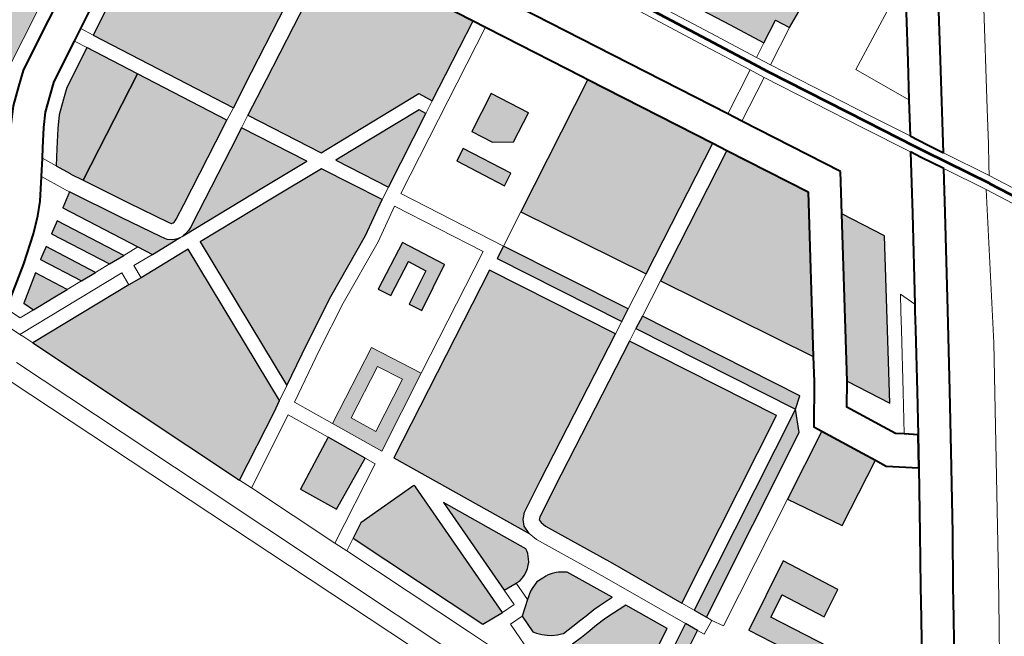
# Model space of a CAD drawing. Header units: metres. Extents: x 148691 to 149199, y 486355 to 486958.
# Tile 78 of 93: x 149163.94 to 149174.45, y 486496 to 486502.59. Entities that reach past the tile are written whole.
import ezdxf

# ---------------------------------------------------------------- set-up
doc = ezdxf.new("R2010")
doc.units = ezdxf.units.M
doc.header["$MEASUREMENT"] = 0
for name, color, linetype, lineweight in [('WVB-alg-onderhoek', 7, 'Continuous', 30), ('WVB-pen-brm-dik 018', 6, 'Continuous', 13), ('WVB-pen-brm-dik 050', 6, 'Continuous', 53), ('WVB-pen-dik 035', 1, 'Continuous', 40), ('WVB-raster-20%', 254, 'Continuous', 30), ('WVB-raster-60%', 253, 'Continuous', 30)]:
    doc.layers.add(name, color=color, linetype=linetype, lineweight=lineweight)

# ---------------------------------------------------------------- blocks, each defined once
blk = doc.blocks.new('INZET')
at = {"layer": 'WVB-raster-20%'}
for points in [[(-0.033117, -0.031228), (-0.034045, -0.029904), (-0.034282, -0.028997), (-0.035325, -0.028078), (-0.036834, -0.025925), (-0.036932, -0.025785), (-0.036092, -0.025194), (-0.035254, -0.025397), (-0.034347, -0.025699), (-0.033907, -0.025955), (-0.03392, -0.026647), (-0.033261, -0.027087), (-0.033092, -0.028083), (-0.032795, -0.028147), (-0.032455, -0.026982), (-0.031829, -0.027553), (-0.031104, -0.02848), (-0.030786, -0.028981), (-0.031064, -0.029177), (-0.030752, -0.029619), (-0.031428, -0.030079)], [(-0.027289, -0.033947), (-0.027522, -0.033615), (-0.029089, -0.031391), (-0.027496, -0.030271), (-0.024335, -0.031813)], [(-0.029984, -0.035895), (-0.031818, -0.03331), (-0.029367, -0.031587), (-0.0278, -0.033811), (-0.027565, -0.034147)], [(-0.026631, -0.034885), (-0.026804, -0.034639), (-0.023726, -0.032456), (-0.023519, -0.032677)], [(-0.020732, -0.036592), (-0.023519, -0.032677), (-0.023038, -0.032835), (-0.020478, -0.036431)], [(-0.02398, -0.038619), (-0.023984, -0.038617), (-0.024025, -0.038583), (-0.024434, -0.038018), (-0.026459, -0.035131), (-0.023589, -0.033095), (-0.020986, -0.036753), (-0.022433, -0.037669), (-0.023802, -0.038563), (-0.023913, -0.038611)], [(-0.019812, -0.035758), (-0.020775, -0.034416), (-0.019692, -0.03367), (-0.019313, -0.034205), (-0.020146, -0.034779), (-0.019836, -0.035211), (-0.018241, -0.034098), (-0.017974, -0.034475)], [(-0.034529, -0.040088), (-0.035019, -0.039393), (-0.035754, -0.038344), (-0.036817, -0.036825), (-0.03407, -0.034894), (-0.032961, -0.036463), (-0.033236, -0.036641), (-0.033123, -0.038508), (-0.033093, -0.039079)], [(-0.031991, -0.036021), (-0.032515, -0.035278), (-0.031778, -0.034767), (-0.031378, -0.03534), (-0.031579, -0.035736)], [(-0.029338, -0.036805), (-0.029511, -0.036563), (-0.027081, -0.034836), (-0.026909, -0.035082)], [(-0.031584, -0.036599), (-0.031757, -0.036354), (-0.030813, -0.0357), (-0.030642, -0.035946)], [(-0.032803, -0.038876), (-0.032824, -0.038491), (-0.032926, -0.036798), (-0.032788, -0.036709), (-0.03177, -0.03815)], [(-0.01916, -0.038857), (-0.020568, -0.036891), (-0.020314, -0.03673), (-0.018916, -0.038682)], [(-0.020991, -0.039592), (-0.021158, -0.039496), (-0.021194, -0.039444), (-0.021301, -0.039232), (-0.021342, -0.038993), (-0.021382, -0.038771), (-0.021411, -0.038632), (-0.021445, -0.038438), (-0.02146, -0.038315), (-0.021508, -0.037832), (-0.020656, -0.037283), (-0.019425, -0.039002), (-0.020103, -0.039373)], [(-0.022334, -0.039905), (-0.022591, -0.039634), (-0.022723, -0.039497), (-0.022769, -0.039416), (-0.022836, -0.039281), (-0.022849, -0.039133), (-0.022856, -0.039055), (-0.022852, -0.038997), (-0.02284, -0.038907), (-0.02282, -0.038823), (-0.022801, -0.038778), (-0.022717, -0.03861), (-0.021792, -0.038014), (-0.021759, -0.038348), (-0.021742, -0.038483), (-0.021705, -0.038689), (-0.021676, -0.038828), (-0.021638, -0.039044), (-0.021595, -0.039294), (-0.021603, -0.039334), (-0.021629, -0.039421), (-0.021674, -0.039531), (-0.021722, -0.039618), (-0.021793, -0.039715), (-0.021867, -0.039799), (-0.021931, -0.039858)], [(-0.025267, -0.040253), (-0.023567, -0.039158), (-0.023524, -0.039161), (-0.023461, -0.039171), (-0.023407, -0.039186), (-0.023349, -0.039209), (-0.023291, -0.039238), (-0.023236, -0.039277), (-0.02318, -0.039326), (-0.023128, -0.039386), (-0.023083, -0.039457), (-0.023054, -0.039517), (-0.023031, -0.039585), (-0.02302, -0.039633), (-0.023014, -0.039684), (-0.023002, -0.039985)], [(-0.02549, -0.042319), (-0.025702, -0.04202), (-0.02588, -0.040648), (-0.025841, -0.040623), (-0.022596, -0.040239), (-0.022572, -0.040723)], [(-0.034945, -0.043848), (-0.036412, -0.041761), (-0.034643, -0.040535), (-0.034344, -0.040959), (-0.033483, -0.042186), (-0.033281, -0.042478), (-0.033261, -0.042516), (-0.033247, -0.042547), (-0.033243, -0.042571), (-0.033244, -0.042596), (-0.033248, -0.042609), (-0.033254, -0.042618), (-0.033308, -0.042662), (-0.034069, -0.043219)], [(-0.026944, -0.04282), (-0.027648, -0.041786), (-0.026883, -0.041294), (-0.026207, -0.04234)], [(-0.032373, -0.046423), (-0.03251, -0.044027), (-0.032527, -0.043727), (-0.032587, -0.042677), (-0.032595, -0.042554), (-0.028826, -0.042335), (-0.028673, -0.042541), (-0.027721, -0.043882)], [(-0.034629, -0.04451), (-0.034864, -0.04422), (-0.033863, -0.043503), (-0.033095, -0.04294), (-0.032985, -0.042852), (-0.032925, -0.04275), (-0.032896, -0.042652), (-0.032893, -0.042584), (-0.032887, -0.042694), (-0.032853, -0.043281), (-0.033142, -0.043481)], [(-0.03425, -0.044978), (-0.034439, -0.044744), (-0.033122, -0.043832), (-0.033102, -0.044183)], [(-0.033871, -0.045445), (-0.03406, -0.045211), (-0.033082, -0.044534), (-0.033062, -0.044885)]]:
    blk.add_hatch(color=256, dxfattribs=at).paths.add_polyline_path(points)
at = {"layer": 'WVB-raster-20%', "extrusion": (0, 0, -1)}
for points in [[(0.026602, -0.040745), (0.023825, -0.038943), (0.024011, -0.038964), (0.024148, -0.038923), (0.024276, -0.038817), (0.024711, -0.038215), (0.026736, -0.035327), (0.029196, -0.037072)], [(0.037588, -0.042211), (0.034816, -0.040289), (0.035306, -0.039594), (0.036041, -0.038545), (0.037104, -0.037026), (0.039868, -0.03897), (0.039448, -0.039563), (0.038231, -0.041309)], [(0.029946, -0.03936), (0.0297, -0.039189), (0.030167, -0.038514), (0.029819, -0.038275), (0.029352, -0.038927), (0.029108, -0.038752), (0.029747, -0.037862), (0.030585, -0.038438)], [(0.032613, -0.042254), (0.029038, -0.042046), (0.029627, -0.041248), (0.030281, -0.040326), (0.031086, -0.039063), (0.031599, -0.038396), (0.032785, -0.039229), (0.032718, -0.040491)], [(0.032897, -0.042517), (0.033018, -0.040508), (0.033074, -0.039433), (0.034356, -0.040333), (0.034057, -0.040758), (0.033196, -0.041986), (0.032982, -0.042295), (0.032945, -0.042364), (0.032909, -0.042448)], [(0.033213, -0.046199), (0.032994, -0.046079), (0.033022, -0.045587), (0.033042, -0.045236), (0.033671, -0.045672)]]:
    blk.add_hatch(color=256, dxfattribs=at).paths.add_polyline_path(points)
at = {"layer": 'WVB-raster-20%'}
h = blk.add_hatch(color=256, dxfattribs=at)
h.paths.add_polyline_path([(-0.027865, -0.041565), (-0.028909, -0.040072), (-0.027929, -0.039386), (-0.026854, -0.040909)])
h.paths.add_polyline_path([(-0.027785, -0.041156), (-0.028492, -0.040146), (-0.028002, -0.039803), (-0.027279, -0.040827)], flags=16)
at = {"layer": 'WVB-raster-20%', "extrusion": (0, 0, -1)}
h = blk.add_hatch(color=256, dxfattribs=at)
h.paths.add_polyline_path([(0.03989, -0.047109), (0.039811, -0.047086), (0.039732, -0.047064), (0.03962, -0.046993), (0.039582, -0.04697), (0.037366, -0.045408), (0.036939, -0.045144), (0.036721, -0.045001), (0.036871, -0.044914), (0.037236, -0.044662), (0.037567, -0.044354), (0.037844, -0.044086), (0.038209, -0.043579), (0.039293, -0.042058), (0.040512, -0.040311), (0.040931, -0.039719), (0.043452, -0.041516), (0.043271, -0.041777), (0.042991, -0.04221), (0.042849, -0.042471), (0.041768, -0.044459), (0.040482, -0.046813), (0.040437, -0.04688), (0.040379, -0.046938), (0.040298, -0.046996), (0.040194, -0.047051), (0.040117, -0.047081), (0.040058, -0.047097), (0.039957, -0.047109)])
h.paths.add_polyline_path([(0.04041, -0.044295), (0.039294, -0.043509), (0.039275, -0.043495), (0.039606, -0.042922), (0.040265, -0.043295), (0.040839, -0.04379)], flags=16)
at = {"layer": 'WVB-raster-60%'}
for points in [[(-0.023535, -0.03142), (-0.026744, -0.029855), (-0.025901, -0.029263), (-0.02269, -0.030831)], [(-0.021898, -0.033725), (-0.02284, -0.032395), (-0.022105, -0.031904), (-0.021754, -0.03167), (-0.020856, -0.032954)], [(-0.035489, -0.044217), (-0.035808, -0.044027), (-0.036175, -0.043815), (-0.03642, -0.043646), (-0.036672, -0.043412), (-0.036856, -0.043233), (-0.037152, -0.042822), (-0.037414, -0.042455), (-0.036412, -0.041761), (-0.034945, -0.043848), (-0.035187, -0.044022), (-0.0352, -0.04403)]]:
    blk.add_hatch(color=256, dxfattribs=at).paths.add_polyline_path(points)
at = {"layer": 'WVB-pen-brm-dik 018'}
for p, q in [((-0.026001, -0.026683), (-0.021041, -0.023282)), ((-0.020915, -0.02356), (-0.025763, -0.026881)), ((-0.029531, -0.024965), (-0.027281, -0.026056)), ((-0.029604, -0.026), (-0.028665, -0.026457)), ((-0.027281, -0.026056), (-0.0266, -0.026389)), ((-0.028665, -0.026457), (-0.026889, -0.027324)), ((-0.0266, -0.026389), (-0.026203, -0.026584)), ((-0.028971, -0.027086), (-0.029907, -0.02663)), ((-0.026889, -0.027324), (-0.026001, -0.026683)), ((-0.026203, -0.026584), (-0.026202, -0.026584)), ((-0.026202, -0.026584), (-0.026001, -0.026683)), ((-0.025763, -0.026881), (-0.026583, -0.027474)), ((-0.025763, -0.026881), (-0.022795, -0.028264)), ((-0.022795, -0.028264), (-0.025763, -0.026881)), ((-0.030119, -0.026973), (-0.029331, -0.028147)), ((-0.029331, -0.028147), (-0.030119, -0.026973)), ((-0.02823, -0.027448), (-0.028971, -0.027086)), ((-0.029331, -0.028147), (-0.02823, -0.027448)), ((-0.02823, -0.027448), (-0.029331, -0.028147)), ((-0.027537, -0.027787), (-0.02823, -0.027448)), ((-0.026583, -0.027474), (-0.025739, -0.027886)), ((-0.028302, -0.028328), (-0.027537, -0.027787)), ((-0.027229, -0.027937), (-0.028149, -0.028588)), ((-0.027027, -0.028036), (-0.027229, -0.027937)), ((-0.025739, -0.027886), (-0.023872, -0.028811)), ((-0.026048, -0.028514), (-0.027027, -0.028036)), ((-0.03027, -0.029714), (-0.028302, -0.028328)), ((-0.022795, -0.028264), (-0.018328, -0.03051)), ((-0.018328, -0.03051), (-0.022795, -0.028264)), ((-0.031104, -0.02848), (-0.030786, -0.028981)), ((-0.028149, -0.028588), (-0.030097, -0.02996)), ((-0.024314, -0.029374), (-0.026048, -0.028514)), ((-0.023872, -0.028811), (-0.022328, -0.029573)), ((-0.030786, -0.028981), (-0.031064, -0.029177)), ((-0.030786, -0.028981), (-0.03027, -0.029714)), ((-0.03027, -0.029714), (-0.030786, -0.028981)), ((-0.031064, -0.029177), (-0.030752, -0.029619)), ((-0.026744, -0.029855), (-0.025901, -0.029263)), ((-0.025901, -0.029263), (-0.02269, -0.030831)), ((-0.024314, -0.029374), (-0.024645, -0.029544)), ((-0.024645, -0.029544), (-0.024314, -0.029374)), ((-0.024182, -0.029439), (-0.024314, -0.029374)), ((-0.023827, -0.029614), (-0.024182, -0.029439)), ((-0.030752, -0.029619), (-0.031428, -0.030079)), ((-0.030551, -0.029905), (-0.030752, -0.029619)), ((-0.030752, -0.029619), (-0.030551, -0.029905)), ((-0.029494, -0.030815), (-0.027561, -0.029456)), ((-0.027561, -0.029456), (-0.026744, -0.029855)), ((-0.024645, -0.029544), (-0.024315, -0.029708)), ((-0.024315, -0.029708), (-0.024645, -0.029544)), ((-0.022639, -0.0302), (-0.023827, -0.029614)), ((-0.022328, -0.029573), (-0.021171, -0.030151)), ((-0.030551, -0.029905), (-0.03027, -0.029714)), ((-0.024315, -0.029708), (-0.02396, -0.029883)), ((-0.02396, -0.029883), (-0.024315, -0.029708)), ((-0.031461, -0.030523), (-0.030551, -0.029905)), ((-0.030097, -0.02996), (-0.030378, -0.030151)), ((-0.030097, -0.02996), (-0.029494, -0.030815)), ((-0.029494, -0.030815), (-0.030097, -0.02996)), ((-0.02396, -0.029883), (-0.022773, -0.030469)), ((-0.022773, -0.030469), (-0.02396, -0.029883)), ((-0.031428, -0.030079), (-0.033117, -0.031228)), ((-0.030378, -0.030151), (-0.031293, -0.030772)), ((-0.029773, -0.031011), (-0.030378, -0.030151)), ((-0.030378, -0.030151), (-0.029773, -0.031011)), ((-0.021814, -0.030613), (-0.022639, -0.0302)), ((-0.021171, -0.030151), (-0.019613, -0.030939)), ((-0.022773, -0.030469), (-0.021968, -0.030871)), ((-0.021968, -0.030871), (-0.022773, -0.030469)), ((-0.03315, -0.031673), (-0.031461, -0.030523)), ((-0.021968, -0.030871), (-0.021814, -0.030613)), ((-0.018328, -0.03051), (-0.017372, -0.030997)), ((-0.017372, -0.030997), (-0.018328, -0.03051)), ((-0.031293, -0.030772), (-0.032978, -0.031918)), ((-0.029773, -0.031011), (-0.029494, -0.030815)), ((-0.02269, -0.030831), (-0.023535, -0.03142)), ((-0.022062, -0.031029), (-0.021968, -0.030871)), ((-0.032346, -0.03282), (-0.029773, -0.031011)), ((-0.023042, -0.031683), (-0.022062, -0.031029)), ((-0.021184, -0.030929), (-0.021538, -0.031526)), ((-0.019931, -0.031563), (-0.021184, -0.030929)), ((-0.019613, -0.030939), (-0.018596, -0.03146)), ((-0.017372, -0.030997), (-0.016483, -0.031455)), ((-0.016483, -0.031455), (-0.017372, -0.030997)), ((-0.029089, -0.031391), (-0.029367, -0.031587)), ((-0.027522, -0.033615), (-0.029089, -0.031391)), ((-0.023535, -0.03142), (-0.023042, -0.031683)), ((-0.021538, -0.031526), (-0.021754, -0.03167)), ((-0.018596, -0.03146), (-0.017997, -0.031762)), ((-0.029367, -0.031587), (-0.0278, -0.033811)), ((-0.021754, -0.03167), (-0.020856, -0.032954)), ((-0.018913, -0.032084), (-0.019931, -0.031563)), ((-0.024335, -0.031813), (-0.027289, -0.033947)), ((-0.023854, -0.032047), (-0.024335, -0.031813)), ((-0.017997, -0.031762), (-0.017554, -0.03199)), ((-0.023003, -0.032503), (-0.023854, -0.032047)), ((-0.018315, -0.032386), (-0.018913, -0.032084)), ((-0.017878, -0.03261), (-0.018315, -0.032386)), ((-0.026804, -0.034639), (-0.023726, -0.032456)), ((-0.023726, -0.032456), (-0.023519, -0.032677)), ((-0.02284, -0.032395), (-0.023003, -0.032503)), ((-0.021898, -0.033725), (-0.02284, -0.032395)), ((-0.023519, -0.032677), (-0.026631, -0.034885)), ((-0.020732, -0.036592), (-0.023519, -0.032677)), ((-0.023519, -0.032677), (-0.023038, -0.032835)), ((-0.033856, -0.033882), (-0.032346, -0.03282)), ((-0.023038, -0.032835), (-0.020478, -0.036431)), ((-0.020856, -0.032954), (-0.021898, -0.033725)), ((-0.026459, -0.035131), (-0.023589, -0.033095)), ((-0.023589, -0.033095), (-0.020986, -0.036753)), ((-0.031942, -0.033397), (-0.033454, -0.034461)), ((-0.031818, -0.03331), (-0.031942, -0.033397)), ((-0.029984, -0.035895), (-0.031818, -0.03331)), ((-0.027289, -0.033947), (-0.027522, -0.033615)), ((-0.0278, -0.033811), (-0.027565, -0.034147)), ((-0.020146, -0.036196), (-0.021898, -0.033725)), ((-0.021898, -0.033725), (-0.020146, -0.036196)), ((-0.019692, -0.03367), (-0.020775, -0.034416)), ((-0.019313, -0.034205), (-0.019692, -0.03367)), ((-0.027289, -0.033947), (-0.026804, -0.034639)), ((-0.026804, -0.034639), (-0.027289, -0.033947)), ((-0.027565, -0.034147), (-0.029984, -0.035895)), ((-0.027081, -0.034836), (-0.027565, -0.034147)), ((-0.027565, -0.034147), (-0.027081, -0.034836)), ((-0.020146, -0.034779), (-0.019313, -0.034205)), ((-0.018241, -0.034098), (-0.019836, -0.035211)), ((-0.033454, -0.034461), (-0.033825, -0.034721)), ((-0.020775, -0.034416), (-0.019812, -0.035758)), ((-0.019812, -0.035758), (-0.017974, -0.034475)), ((-0.026631, -0.034885), (-0.026804, -0.034639)), ((-0.033825, -0.034721), (-0.03407, -0.034894)), ((-0.03407, -0.034894), (-0.032961, -0.036463)), ((-0.033825, -0.034721), (-0.031525, -0.037978)), ((-0.031525, -0.037978), (-0.033825, -0.034721)), ((-0.031778, -0.034767), (-0.032515, -0.035278)), ((-0.031378, -0.03534), (-0.031778, -0.034767)), ((-0.029511, -0.036563), (-0.027081, -0.034836)), ((-0.027081, -0.034836), (-0.026909, -0.035082)), ((-0.026631, -0.034885), (-0.026459, -0.035131)), ((-0.026459, -0.035131), (-0.026631, -0.034885)), ((-0.019836, -0.035211), (-0.020146, -0.034779)), ((-0.026909, -0.035082), (-0.029338, -0.036805)), ((-0.026909, -0.035082), (-0.026736, -0.035327)), ((-0.026736, -0.035327), (-0.026909, -0.035082)), ((-0.032515, -0.035278), (-0.031991, -0.036021)), ((-0.029196, -0.037072), (-0.026736, -0.035327)), ((-0.026736, -0.035327), (-0.024711, -0.038215)), ((-0.024434, -0.038018), (-0.026459, -0.035131)), ((-0.031579, -0.035736), (-0.031378, -0.03534)), ((-0.031991, -0.036021), (-0.031579, -0.035736)), ((-0.030813, -0.0357), (-0.031757, -0.036354)), ((-0.030642, -0.035946), (-0.030813, -0.0357)), ((-0.031584, -0.036599), (-0.030642, -0.035946)), ((-0.029984, -0.035895), (-0.029511, -0.036563)), ((-0.029511, -0.036563), (-0.029984, -0.035895)), ((-0.031757, -0.036354), (-0.031584, -0.036599)), ((-0.020478, -0.036431), (-0.020362, -0.036358)), ((-0.020362, -0.036358), (-0.020478, -0.036431)), ((-0.020362, -0.036358), (-0.020146, -0.036196)), ((-0.020146, -0.036196), (-0.020362, -0.036358)), ((-0.02018, -0.036645), (-0.020362, -0.036358)), ((-0.020362, -0.036358), (-0.02018, -0.036645)), ((-0.032961, -0.036463), (-0.033236, -0.036641)), ((-0.032788, -0.036709), (-0.032961, -0.036463)), ((-0.032961, -0.036463), (-0.032788, -0.036709)), ((-0.031525, -0.037978), (-0.029511, -0.036563)), ((-0.029511, -0.036563), (-0.031525, -0.037978)), ((-0.029338, -0.036805), (-0.029511, -0.036563)), ((-0.020986, -0.036753), (-0.020732, -0.036592)), ((-0.020732, -0.036592), (-0.020986, -0.036753)), ((-0.020478, -0.036431), (-0.020732, -0.036592)), ((-0.033236, -0.036641), (-0.033123, -0.038508)), ((-0.032926, -0.036798), (-0.032788, -0.036709)), ((-0.032824, -0.038491), (-0.032926, -0.036798)), ((-0.032788, -0.036709), (-0.03177, -0.03815)), ((-0.020986, -0.036753), (-0.022433, -0.037669)), ((-0.020568, -0.036891), (-0.020314, -0.03673)), ((-0.020314, -0.03673), (-0.02018, -0.036645)), ((-0.02018, -0.036645), (-0.020314, -0.03673)), ((-0.020314, -0.03673), (-0.018916, -0.038682)), ((-0.035754, -0.038344), (-0.036817, -0.036825)), ((-0.031353, -0.038224), (-0.029613, -0.037001)), ((-0.029613, -0.037001), (-0.031353, -0.038224)), ((-0.029613, -0.037001), (-0.027929, -0.039386)), ((-0.027929, -0.039386), (-0.029613, -0.037001)), ((-0.022249, -0.037955), (-0.020568, -0.036891)), ((-0.020568, -0.036891), (-0.022249, -0.037955)), ((-0.01916, -0.038857), (-0.020568, -0.036891)), ((-0.026602, -0.040745), (-0.029196, -0.037072)), ((-0.021508, -0.037832), (-0.020656, -0.037283)), ((-0.020656, -0.037283), (-0.019425, -0.039002)), ((-0.022433, -0.037669), (-0.023802, -0.038563)), ((-0.02146, -0.038315), (-0.021508, -0.037832)), ((-0.029747, -0.037862), (-0.030585, -0.038438)), ((-0.029108, -0.038752), (-0.029747, -0.037862)), ((-0.024025, -0.038583), (-0.024434, -0.038018)), ((-0.02364, -0.038864), (-0.022249, -0.037955)), ((-0.022249, -0.037955), (-0.02364, -0.038864)), ((-0.022717, -0.03861), (-0.021792, -0.038014)), ((-0.021792, -0.038014), (-0.021759, -0.038348)), ((-0.03177, -0.03815), (-0.032803, -0.038876)), ((-0.031599, -0.038396), (-0.03177, -0.03815)), ((-0.03177, -0.03815), (-0.031599, -0.038396)), ((-0.030841, -0.038891), (-0.031353, -0.038224)), ((-0.031353, -0.038224), (-0.030841, -0.038891)), ((-0.030167, -0.038514), (-0.029819, -0.038275)), ((-0.029819, -0.038275), (-0.029352, -0.038927)), ((-0.024711, -0.038215), (-0.024276, -0.038817)), ((-0.035019, -0.039393), (-0.035754, -0.038344)), ((-0.032785, -0.039229), (-0.031599, -0.038396)), ((-0.031599, -0.038396), (-0.031086, -0.039063)), ((-0.030585, -0.038438), (-0.029946, -0.03936)), ((-0.021759, -0.038348), (-0.021742, -0.038483)), ((-0.021742, -0.038483), (-0.021705, -0.038689)), ((-0.021445, -0.038438), (-0.02146, -0.038315)), ((-0.021411, -0.038632), (-0.021445, -0.038438)), ((-0.036041, -0.038545), (-0.035306, -0.039594)), ((-0.033123, -0.038508), (-0.033093, -0.039079)), ((-0.032803, -0.038876), (-0.032824, -0.038491)), ((-0.0297, -0.039189), (-0.030167, -0.038514)), ((-0.023984, -0.038617), (-0.024025, -0.038583)), ((-0.02398, -0.038619), (-0.023984, -0.038617)), ((-0.023913, -0.038611), (-0.02398, -0.038619)), ((-0.023802, -0.038563), (-0.023913, -0.038611)), ((-0.022801, -0.038778), (-0.022717, -0.03861)), ((-0.021705, -0.038689), (-0.021676, -0.038828)), ((-0.021382, -0.038771), (-0.021411, -0.038632)), ((-0.030032, -0.040159), (-0.030841, -0.038891)), ((-0.030841, -0.038891), (-0.030032, -0.040159)), ((-0.029352, -0.038927), (-0.029108, -0.038752)), ((-0.024276, -0.038817), (-0.024148, -0.038923)), ((-0.023825, -0.038943), (-0.02364, -0.038864)), ((-0.02364, -0.038864), (-0.023825, -0.038943)), ((-0.022852, -0.038997), (-0.02284, -0.038907)), ((-0.02284, -0.038907), (-0.02282, -0.038823)), ((-0.02282, -0.038823), (-0.022801, -0.038778)), ((-0.021676, -0.038828), (-0.021638, -0.039044)), ((-0.021342, -0.038993), (-0.021382, -0.038771)), ((-0.033093, -0.039079), (-0.034529, -0.040088)), ((-0.031086, -0.039063), (-0.030281, -0.040326)), ((-0.023825, -0.038943), (-0.026602, -0.040745)), ((-0.024148, -0.038923), (-0.024011, -0.038964)), ((-0.024011, -0.038964), (-0.023825, -0.038943)), ((-0.022856, -0.039055), (-0.022852, -0.038997)), ((-0.022849, -0.039133), (-0.022856, -0.039055)), ((-0.021638, -0.039044), (-0.021595, -0.039294)), ((-0.032718, -0.040491), (-0.032785, -0.039229)), ((-0.029946, -0.03936), (-0.0297, -0.039189)), ((-0.025267, -0.040253), (-0.023567, -0.039158)), ((-0.023567, -0.039158), (-0.023524, -0.039161)), ((-0.023524, -0.039161), (-0.023461, -0.039171)), ((-0.023461, -0.039171), (-0.023407, -0.039186)), ((-0.023407, -0.039186), (-0.023349, -0.039209)), ((-0.023349, -0.039209), (-0.023291, -0.039238)), ((-0.023291, -0.039238), (-0.023236, -0.039277)), ((-0.023236, -0.039277), (-0.02318, -0.039326)), ((-0.02318, -0.039326), (-0.023128, -0.039386)), ((-0.022836, -0.039281), (-0.022849, -0.039133)), ((-0.022769, -0.039416), (-0.022836, -0.039281)), ((-0.021595, -0.039294), (-0.021603, -0.039334)), ((-0.034529, -0.040088), (-0.035019, -0.039393)), ((-0.034356, -0.040333), (-0.033074, -0.039433)), ((-0.033074, -0.039433), (-0.033018, -0.040508)), ((-0.028909, -0.040072), (-0.027929, -0.039386)), ((-0.027929, -0.039386), (-0.026854, -0.040909)), ((-0.023128, -0.039386), (-0.023083, -0.039457)), ((-0.023083, -0.039457), (-0.023054, -0.039517)), ((-0.023054, -0.039517), (-0.023031, -0.039585)), ((-0.022723, -0.039497), (-0.022769, -0.039416)), ((-0.022591, -0.039634), (-0.022723, -0.039497)), ((-0.021674, -0.039531), (-0.021722, -0.039618)), ((-0.021629, -0.039421), (-0.021674, -0.039531)), ((-0.021603, -0.039334), (-0.021629, -0.039421)), ((-0.035306, -0.039594), (-0.034816, -0.040289)), ((-0.023031, -0.039585), (-0.02302, -0.039633)), ((-0.02302, -0.039633), (-0.023014, -0.039684)), ((-0.023014, -0.039684), (-0.022591, -0.039634)), ((-0.022591, -0.039634), (-0.023014, -0.039684)), ((-0.023014, -0.039684), (-0.023002, -0.039985)), ((-0.022334, -0.039905), (-0.022591, -0.039634)), ((-0.021793, -0.039715), (-0.021867, -0.039799)), ((-0.021722, -0.039618), (-0.021793, -0.039715)), ((-0.028002, -0.039803), (-0.028492, -0.040146)), ((-0.027279, -0.040827), (-0.028002, -0.039803)), ((-0.022632, -0.039941), (-0.023002, -0.039985)), ((-0.023002, -0.039985), (-0.022632, -0.039941)), ((-0.022596, -0.040239), (-0.022632, -0.039941)), ((-0.021931, -0.039858), (-0.022334, -0.039905)), ((-0.022334, -0.039905), (-0.022298, -0.040203)), ((-0.021867, -0.039799), (-0.021931, -0.039858)), ((-0.034529, -0.040088), (-0.034356, -0.040333)), ((-0.034356, -0.040333), (-0.034529, -0.040088)), ((-0.029384, -0.041072), (-0.030032, -0.040159)), ((-0.030032, -0.040159), (-0.029384, -0.041072)), ((-0.027865, -0.041565), (-0.028909, -0.040072)), ((-0.028492, -0.040146), (-0.027785, -0.041156)), ((-0.023002, -0.039985), (-0.025267, -0.040253)), ((-0.022298, -0.040203), (-0.021435, -0.040101)), ((-0.021435, -0.040101), (-0.022298, -0.040203)), ((-0.034816, -0.040289), (-0.037588, -0.042211)), ((-0.034643, -0.040535), (-0.034816, -0.040289)), ((-0.034816, -0.040289), (-0.034643, -0.040535)), ((-0.034057, -0.040758), (-0.034356, -0.040333)), ((-0.030281, -0.040326), (-0.029627, -0.041248)), ((-0.025841, -0.040623), (-0.022596, -0.040239)), ((-0.022596, -0.040239), (-0.022572, -0.040723)), ((-0.02097, -0.040188), (-0.022555, -0.041055)), ((-0.022555, -0.041055), (-0.02097, -0.040188)), ((-0.036412, -0.041761), (-0.034643, -0.040535)), ((-0.034643, -0.040535), (-0.034344, -0.040959)), ((-0.033018, -0.040508), (-0.032897, -0.042517)), ((-0.032613, -0.042254), (-0.032718, -0.040491)), ((-0.033196, -0.041986), (-0.034057, -0.040758)), ((-0.02588, -0.040648), (-0.025841, -0.040623)), ((-0.025702, -0.04202), (-0.02588, -0.040648)), ((-0.022572, -0.040723), (-0.02549, -0.042319)), ((-0.034344, -0.040959), (-0.033483, -0.042186)), ((-0.020497, -0.040992), (-0.031854, -0.047219)), ((-0.020497, -0.040992), (-0.031854, -0.047219)), ((-0.026854, -0.040909), (-0.027865, -0.041565)), ((-0.027785, -0.041156), (-0.027279, -0.040827)), ((-0.028646, -0.042072), (-0.029384, -0.041072)), ((-0.029384, -0.041072), (-0.028646, -0.042072)), ((-0.028016, -0.044658), (-0.02157, -0.041146)), ((-0.02157, -0.041146), (-0.028016, -0.044658)), ((-0.026676, -0.04116), (-0.026883, -0.041294)), ((-0.026883, -0.041294), (-0.026676, -0.04116)), ((-0.025581, -0.042711), (-0.026676, -0.04116)), ((-0.026676, -0.04116), (-0.025581, -0.042711)), ((-0.022555, -0.041055), (-0.025316, -0.042566)), ((-0.025316, -0.042566), (-0.022555, -0.041055)), ((-0.037588, -0.042211), (-0.038231, -0.041309)), ((-0.029627, -0.041248), (-0.029038, -0.042046)), ((-0.027648, -0.041786), (-0.026883, -0.041294)), ((-0.026883, -0.041294), (-0.026207, -0.04234)), ((-0.038476, -0.041482), (-0.037834, -0.042382)), ((-0.027865, -0.041565), (-0.028646, -0.042072)), ((-0.028646, -0.042072), (-0.027865, -0.041565)), ((-0.037414, -0.042455), (-0.036412, -0.041761)), ((-0.027648, -0.041786), (-0.028467, -0.042314)), ((-0.028467, -0.042314), (-0.027648, -0.041786)), ((-0.026944, -0.04282), (-0.027648, -0.041786)), ((-0.039293, -0.042058), (-0.038209, -0.043579)), ((-0.037965, -0.043404), (-0.039048, -0.041885)), ((-0.032982, -0.042295), (-0.033196, -0.041986)), ((-0.029038, -0.042046), (-0.032613, -0.042254)), ((-0.028826, -0.042335), (-0.029038, -0.042046)), ((-0.029038, -0.042046), (-0.028826, -0.042335)), ((-0.02549, -0.042319), (-0.025702, -0.04202)), ((-0.037588, -0.042211), (-0.037834, -0.042382)), ((-0.037834, -0.042382), (-0.037588, -0.042211)), ((-0.033483, -0.042186), (-0.033281, -0.042478)), ((-0.037834, -0.042382), (-0.03766, -0.042626)), ((-0.03766, -0.042626), (-0.037414, -0.042455)), ((-0.037414, -0.042455), (-0.03766, -0.042626)), ((-0.037152, -0.042822), (-0.037414, -0.042455)), ((-0.033281, -0.042478), (-0.033261, -0.042516)), ((-0.032945, -0.042364), (-0.032982, -0.042295)), ((-0.032909, -0.042448), (-0.032945, -0.042364)), ((-0.032897, -0.042517), (-0.032909, -0.042448)), ((-0.032595, -0.042554), (-0.028826, -0.042335)), ((-0.028826, -0.042335), (-0.028673, -0.042541)), ((-0.028467, -0.042314), (-0.027456, -0.043737)), ((-0.027456, -0.043737), (-0.028467, -0.042314)), ((-0.026207, -0.04234), (-0.026944, -0.04282)), ((-0.025316, -0.042566), (-0.02549, -0.042319)), ((-0.02549, -0.042319), (-0.025316, -0.042566)), ((-0.03766, -0.042626), (-0.037396, -0.042996)), ((-0.033308, -0.042662), (-0.034069, -0.043219)), ((-0.033254, -0.042618), (-0.033308, -0.042662)), ((-0.033261, -0.042516), (-0.033247, -0.042547)), ((-0.033248, -0.042609), (-0.033254, -0.042618)), ((-0.033244, -0.042596), (-0.033248, -0.042609)), ((-0.033247, -0.042547), (-0.033243, -0.042571)), ((-0.033243, -0.042571), (-0.033244, -0.042596)), ((-0.032925, -0.04275), (-0.032896, -0.042652)), ((-0.032897, -0.042517), (-0.032892, -0.042548)), ((-0.032892, -0.042548), (-0.032897, -0.042517)), ((-0.032896, -0.042652), (-0.032893, -0.042584)), ((-0.032892, -0.042548), (-0.032893, -0.042584)), ((-0.032893, -0.042584), (-0.032892, -0.042548)), ((-0.032893, -0.042584), (-0.032887, -0.042694)), ((-0.032887, -0.042694), (-0.032853, -0.043281)), ((-0.032587, -0.042677), (-0.032595, -0.042554)), ((-0.032527, -0.043727), (-0.032587, -0.042677)), ((-0.028673, -0.042541), (-0.027721, -0.043882)), ((-0.025316, -0.042566), (-0.025581, -0.042711)), ((-0.025581, -0.042711), (-0.025316, -0.042566)), ((-0.036856, -0.043233), (-0.037152, -0.042822)), ((-0.033095, -0.04294), (-0.032985, -0.042852)), ((-0.032985, -0.042852), (-0.032925, -0.04275)), ((-0.025581, -0.042711), (-0.027456, -0.043737)), ((-0.027456, -0.043737), (-0.025581, -0.042711)), ((-0.037396, -0.042996), (-0.037084, -0.04343)), ((-0.033863, -0.043503), (-0.033095, -0.04294)), ((-0.036672, -0.043412), (-0.036856, -0.043233)), ((-0.034069, -0.043219), (-0.034945, -0.043848)), ((-0.032853, -0.043281), (-0.033142, -0.043481)), ((-0.032827, -0.043742), (-0.032853, -0.043281)), ((-0.032853, -0.043281), (-0.032827, -0.043742)), ((-0.037616, -0.043889), (-0.037965, -0.043404)), ((-0.037084, -0.04343), (-0.036878, -0.043629)), ((-0.03642, -0.043646), (-0.036672, -0.043412)), ((-0.034864, -0.04422), (-0.033863, -0.043503)), ((-0.033142, -0.043481), (-0.034629, -0.04451)), ((-0.033142, -0.043481), (-0.033122, -0.043832)), ((-0.033122, -0.043832), (-0.033142, -0.043481)), ((-0.038209, -0.043579), (-0.037844, -0.044086)), ((-0.036878, -0.043629), (-0.036608, -0.043881)), ((-0.036175, -0.043815), (-0.03642, -0.043646)), ((-0.032527, -0.043727), (-0.032827, -0.043742)), ((-0.032827, -0.043742), (-0.032527, -0.043727)), ((-0.03251, -0.044027), (-0.032527, -0.043727)), ((-0.027456, -0.043737), (-0.027721, -0.043882)), ((-0.027721, -0.043882), (-0.027456, -0.043737)), ((-0.037361, -0.044137), (-0.037616, -0.043889)), ((-0.036608, -0.043881), (-0.036336, -0.044068)), ((-0.035808, -0.044027), (-0.036175, -0.043815)), ((-0.034945, -0.043848), (-0.035187, -0.044022)), ((-0.034439, -0.044744), (-0.033122, -0.043832)), ((-0.033122, -0.043832), (-0.033102, -0.044183)), ((-0.027721, -0.043882), (-0.032373, -0.046423)), ((-0.036336, -0.044068), (-0.03596, -0.044286)), ((-0.035489, -0.044217), (-0.035808, -0.044027)), ((-0.0352, -0.04403), (-0.035489, -0.044217)), ((-0.035187, -0.044022), (-0.0352, -0.04403)), ((-0.03281, -0.044042), (-0.03251, -0.044027)), ((-0.03251, -0.044027), (-0.03281, -0.044042)), ((-0.032664, -0.046582), (-0.03281, -0.044042)), ((-0.03281, -0.044042), (-0.032664, -0.046582)), ((-0.032373, -0.046423), (-0.03251, -0.044027)), ((-0.03596, -0.044286), (-0.03577, -0.044399)), ((-0.03577, -0.044399), (-0.035489, -0.044217)), ((-0.035489, -0.044217), (-0.03577, -0.044399)), ((-0.03499, -0.044311), (-0.035434, -0.044599)), ((-0.035434, -0.044599), (-0.03499, -0.044311)), ((-0.034941, -0.044276), (-0.03499, -0.044311)), ((-0.03499, -0.044311), (-0.034941, -0.044276)), ((-0.034864, -0.04422), (-0.034941, -0.044276)), ((-0.034941, -0.044276), (-0.034864, -0.04422)), ((-0.034629, -0.04451), (-0.034864, -0.04422)), ((-0.033102, -0.044183), (-0.03425, -0.044978)), ((-0.033102, -0.044183), (-0.033082, -0.044534)), ((-0.033082, -0.044534), (-0.033102, -0.044183)), ((-0.03577, -0.044399), (-0.035434, -0.044599)), ((-0.03406, -0.045211), (-0.033082, -0.044534)), ((-0.033082, -0.044534), (-0.033062, -0.044885)), ((-0.035434, -0.044599), (-0.03498, -0.044868)), ((-0.03425, -0.044978), (-0.034439, -0.044744)), ((-0.032166, -0.046927), (-0.028016, -0.044658)), ((-0.028016, -0.044658), (-0.032166, -0.046927)), ((-0.03498, -0.044868), (-0.034722, -0.045058)), ((-0.033062, -0.044885), (-0.033871, -0.045445)), ((-0.033062, -0.044885), (-0.033042, -0.045236)), ((-0.033042, -0.045236), (-0.033062, -0.044885)), ((-0.034722, -0.045058), (-0.03443, -0.04532)), ((-0.033871, -0.045445), (-0.03406, -0.045211)), ((-0.03443, -0.04532), (-0.033955, -0.045803)), ((-0.033671, -0.045672), (-0.033042, -0.045236)), ((-0.033042, -0.045236), (-0.033022, -0.045587)), ((-0.033022, -0.045587), (-0.032994, -0.046079)), ((-0.033955, -0.045803), (-0.033281, -0.046578)), ((-0.033213, -0.046199), (-0.033671, -0.045672)), ((-0.032994, -0.046079), (-0.033213, -0.046199)), ((-0.032994, -0.046079), (-0.032975, -0.04641)), ((-0.032975, -0.04641), (-0.032994, -0.046079)), ((-0.032975, -0.04641), (-0.033281, -0.046578)), ((-0.033281, -0.046578), (-0.032975, -0.04641)), ((-0.032373, -0.046423), (-0.032577, -0.046534)), ((-0.032577, -0.046534), (-0.032373, -0.046423)), ((-0.032664, -0.046582), (-0.03308, -0.046809)), ((-0.03308, -0.046809), (-0.032664, -0.046582)), ((-0.032577, -0.046534), (-0.032664, -0.046582)), ((-0.032664, -0.046582), (-0.032577, -0.046534))]:
    blk.add_line(p, q, dxfattribs=at)
at = {"layer": 'WVB-pen-brm-dik 050'}
for p, q in [((-0.025848, -0.026757), (-0.020978, -0.023421)), ((-0.030463, -0.030026), (-0.030184, -0.029837))]:
    blk.add_line(p, q, dxfattribs=at)
at = {"layer": 'WVB-pen-brm-dik 050', "flags": 128}
for points in [[(-0.026671, -0.027352), (-0.025851, -0.02676)], [(-0.027316, -0.027815), (-0.027108, -0.027667), (-0.026671, -0.027352)], [(-0.028236, -0.028465), (-0.027316, -0.027815)], [(-0.030184, -0.029837), (-0.028235, -0.028465)], [(-0.033062, -0.031794), (-0.031377, -0.030648), (-0.030463, -0.030026)]]:
    blk.add_lwpolyline(points, dxfattribs=at)
at = {"layer": 'WVB-pen-dik 035', "flags": 128}
for points in [[(-0.026889, -0.027324), (-0.028665, -0.026457), (-0.029604, -0.026), (-0.031023, -0.025324), (-0.032088, -0.024808), (-0.033368, -0.024201), (-0.034578, -0.023636)], [(-0.034816, -0.024297), (-0.033666, -0.024834), (-0.032391, -0.02544), (-0.031326, -0.025955), (-0.029907, -0.02663), (-0.028971, -0.027086), (-0.02823, -0.027448)], [(-0.027537, -0.027787), (-0.027195, -0.027545), (-0.026889, -0.027324)], [(-0.02823, -0.027448), (-0.027537, -0.027787)], [(-0.026583, -0.027474), (-0.027021, -0.027789), (-0.027229, -0.027937)], [(-0.012284, -0.035497), (-0.012446, -0.035352), (-0.012716, -0.035111), (-0.01318, -0.034729), (-0.01358, -0.034422), (-0.013953, -0.034143), (-0.014046, -0.034074), (-0.014465, -0.033782), (-0.014887, -0.033494), (-0.015391, -0.033179), (-0.015785, -0.032944), (-0.016491, -0.032544), (-0.017012, -0.032276), (-0.017554, -0.03199), (-0.017997, -0.031762), (-0.018596, -0.03146), (-0.019613, -0.030939), (-0.021171, -0.030151), (-0.022328, -0.029573), (-0.023872, -0.028811), (-0.025739, -0.027886), (-0.026583, -0.027474)], [(-0.027229, -0.027937), (-0.027027, -0.028036), (-0.026048, -0.028514), (-0.024314, -0.029374)], [(-0.024314, -0.029374), (-0.024182, -0.029439), (-0.023827, -0.029614)], [(-0.027561, -0.029456), (-0.029494, -0.030815)], [(-0.026744, -0.029855), (-0.027561, -0.029456)], [(-0.023827, -0.029614), (-0.022639, -0.0302), (-0.021814, -0.030613)], [(-0.023535, -0.03142), (-0.026744, -0.029855)], [(-0.029089, -0.031391), (-0.027496, -0.030271)], [(-0.027496, -0.030271), (-0.024335, -0.031813)], [(-0.021814, -0.030613), (-0.021968, -0.030871)], [(-0.021184, -0.030929), (-0.021486, -0.030777), (-0.021814, -0.030613)], [(-0.021814, -0.030613), (-0.021486, -0.030777), (-0.021184, -0.030929)], [(-0.029494, -0.030815), (-0.029773, -0.031011)], [(-0.021968, -0.030871), (-0.022062, -0.031029), (-0.023042, -0.031683), (-0.023535, -0.03142)], [(-0.029773, -0.031011), (-0.032346, -0.03282)], [(-0.021754, -0.03167), (-0.021538, -0.031526), (-0.021184, -0.030929)], [(-0.021184, -0.030929), (-0.019931, -0.031563), (-0.018913, -0.032084), (-0.018315, -0.032386), (-0.017878, -0.03261), (-0.017722, -0.032693)], [(-0.029367, -0.031587), (-0.029089, -0.031391)], [(-0.031818, -0.03331), (-0.029367, -0.031587)], [(-0.022105, -0.031904), (-0.021754, -0.03167)], [(-0.024335, -0.031813), (-0.023854, -0.032047), (-0.023003, -0.032503), (-0.02284, -0.032395)], [(-0.02284, -0.032395), (-0.022105, -0.031904)], [(-0.032346, -0.03282), (-0.033856, -0.033882)], [(-0.033454, -0.034461), (-0.031942, -0.033397)], [(-0.031942, -0.033397), (-0.031818, -0.03331)], [(-0.033825, -0.034721), (-0.033454, -0.034461)], [(-0.036817, -0.036825), (-0.03407, -0.034894)], [(-0.03407, -0.034894), (-0.033825, -0.034721)], [(-0.037834, -0.042382), (-0.038476, -0.041482), (-0.039694, -0.039736), (-0.040114, -0.039143)], [(-0.040686, -0.039545), (-0.040267, -0.040138), (-0.039048, -0.041885), (-0.037965, -0.043404), (-0.037616, -0.043889), (-0.037361, -0.044137), (-0.037048, -0.044428), (-0.036711, -0.04466), (-0.036439, -0.044818)], [(-0.03766, -0.042626), (-0.037834, -0.042382)], [(-0.03577, -0.044399), (-0.03596, -0.044286), (-0.036336, -0.044068), (-0.036608, -0.043881), (-0.036878, -0.043629), (-0.037084, -0.04343), (-0.037396, -0.042996), (-0.03766, -0.042626)], [(-0.035434, -0.044599), (-0.03577, -0.044399)], [(-0.033281, -0.046578), (-0.033955, -0.045803), (-0.03443, -0.04532), (-0.034722, -0.045058), (-0.03498, -0.044868), (-0.035434, -0.044599)]]:
    blk.add_lwpolyline(points, dxfattribs=at)
at = {"layer": 'WVB-raster-20%', "flags": 128}
for points in [[(-0.030786, -0.028981), (-0.031104, -0.02848), (-0.031829, -0.027553), (-0.032455, -0.026982), (-0.032795, -0.028147), (-0.033092, -0.028083), (-0.033261, -0.027087), (-0.03392, -0.026647), (-0.033907, -0.025955), (-0.034347, -0.025699), (-0.035254, -0.025397), (-0.036092, -0.025194), (-0.036932, -0.025785), (-0.036834, -0.025925), (-0.035325, -0.028078), (-0.034282, -0.028997), (-0.034045, -0.029904), (-0.033117, -0.031228), (-0.031428, -0.030079), (-0.030752, -0.029619), (-0.031064, -0.029177)], [(-0.027289, -0.033947), (-0.024335, -0.031813), (-0.027496, -0.030271), (-0.029089, -0.031391), (-0.027522, -0.033615)], [(-0.029984, -0.035895), (-0.027565, -0.034147), (-0.0278, -0.033811), (-0.029367, -0.031587), (-0.031818, -0.03331)], [(-0.026631, -0.034885), (-0.023519, -0.032677), (-0.023726, -0.032456), (-0.026804, -0.034639)], [(-0.020478, -0.036431), (-0.023038, -0.032835), (-0.023519, -0.032677), (-0.020732, -0.036592)], [(-0.020986, -0.036753), (-0.023589, -0.033095), (-0.026459, -0.035131), (-0.024434, -0.038018), (-0.024025, -0.038583), (-0.023984, -0.038617), (-0.02398, -0.038619), (-0.023913, -0.038611), (-0.023802, -0.038563), (-0.022433, -0.037669)], [(-0.020146, -0.034779), (-0.019313, -0.034205), (-0.019692, -0.03367), (-0.020775, -0.034416), (-0.019812, -0.035758), (-0.017974, -0.034475), (-0.018241, -0.034098), (-0.019836, -0.035211)], [(-0.033093, -0.039079), (-0.033123, -0.038508), (-0.033236, -0.036641), (-0.032961, -0.036463), (-0.03407, -0.034894), (-0.036817, -0.036825), (-0.035754, -0.038344), (-0.035019, -0.039393), (-0.034529, -0.040088)], [(-0.031579, -0.035736), (-0.031378, -0.03534), (-0.031778, -0.034767), (-0.032515, -0.035278), (-0.031991, -0.036021)], [(-0.029338, -0.036805), (-0.026909, -0.035082), (-0.027081, -0.034836), (-0.029511, -0.036563)], [(-0.023825, -0.038943), (-0.024011, -0.038964), (-0.024148, -0.038923), (-0.024276, -0.038817), (-0.024711, -0.038215), (-0.026736, -0.035327), (-0.029196, -0.037072), (-0.026602, -0.040745)], [(-0.031584, -0.036599), (-0.030642, -0.035946), (-0.030813, -0.0357), (-0.031757, -0.036354)], [(-0.03177, -0.03815), (-0.032788, -0.036709), (-0.032926, -0.036798), (-0.032824, -0.038491), (-0.032803, -0.038876)], [(-0.018916, -0.038682), (-0.020314, -0.03673), (-0.020568, -0.036891), (-0.01916, -0.038857)], [(-0.034816, -0.040289), (-0.035306, -0.039594), (-0.036041, -0.038545), (-0.037104, -0.037026), (-0.039868, -0.03897), (-0.039448, -0.039563), (-0.038231, -0.041309), (-0.037588, -0.042211)], [(-0.019425, -0.039002), (-0.020656, -0.037283), (-0.021508, -0.037832), (-0.02146, -0.038315), (-0.021445, -0.038438), (-0.021411, -0.038632), (-0.021382, -0.038771), (-0.021342, -0.038993), (-0.021301, -0.039232), (-0.021194, -0.039444), (-0.021158, -0.039496), (-0.020991, -0.039592), (-0.020103, -0.039373)], [(-0.0297, -0.039189), (-0.030167, -0.038514), (-0.029819, -0.038275), (-0.029352, -0.038927), (-0.029108, -0.038752), (-0.029747, -0.037862), (-0.030585, -0.038438), (-0.029946, -0.03936)], [(-0.021595, -0.039294), (-0.021638, -0.039044), (-0.021676, -0.038828), (-0.021705, -0.038689), (-0.021742, -0.038483), (-0.021759, -0.038348), (-0.021792, -0.038014), (-0.022717, -0.03861), (-0.022801, -0.038778), (-0.02282, -0.038823), (-0.02284, -0.038907), (-0.022852, -0.038997), (-0.022856, -0.039055), (-0.022849, -0.039133), (-0.022836, -0.039281), (-0.022769, -0.039416), (-0.022723, -0.039497), (-0.022591, -0.039634), (-0.022334, -0.039905), (-0.021931, -0.039858), (-0.021867, -0.039799), (-0.021793, -0.039715), (-0.021722, -0.039618), (-0.021674, -0.039531), (-0.021629, -0.039421), (-0.021603, -0.039334)], [(-0.029038, -0.042046), (-0.029627, -0.041248), (-0.030281, -0.040326), (-0.031086, -0.039063), (-0.031599, -0.038396), (-0.032785, -0.039229), (-0.032718, -0.040491), (-0.032613, -0.042254)], [(-0.023002, -0.039985), (-0.023014, -0.039684), (-0.02302, -0.039633), (-0.023031, -0.039585), (-0.023054, -0.039517), (-0.023083, -0.039457), (-0.023128, -0.039386), (-0.02318, -0.039326), (-0.023236, -0.039277), (-0.023291, -0.039238), (-0.023349, -0.039209), (-0.023407, -0.039186), (-0.023461, -0.039171), (-0.023524, -0.039161), (-0.023567, -0.039158), (-0.025267, -0.040253)], [(-0.032897, -0.042517), (-0.033018, -0.040508), (-0.033074, -0.039433), (-0.034356, -0.040333), (-0.034057, -0.040758), (-0.033196, -0.041986), (-0.032982, -0.042295), (-0.032945, -0.042364), (-0.032909, -0.042448)], [(-0.02549, -0.042319), (-0.022572, -0.040723), (-0.022596, -0.040239), (-0.025841, -0.040623), (-0.02588, -0.040648), (-0.025702, -0.04202)], [(-0.034945, -0.043848), (-0.034069, -0.043219), (-0.033308, -0.042662), (-0.033254, -0.042618), (-0.033248, -0.042609), (-0.033244, -0.042596), (-0.033243, -0.042571), (-0.033247, -0.042547), (-0.033261, -0.042516), (-0.033281, -0.042478), (-0.033483, -0.042186), (-0.034344, -0.040959), (-0.034643, -0.040535), (-0.036412, -0.041761)], [(-0.027648, -0.041786), (-0.026944, -0.04282), (-0.026207, -0.04234), (-0.026883, -0.041294)], [(-0.032373, -0.046423), (-0.027721, -0.043882), (-0.028673, -0.042541), (-0.028826, -0.042335), (-0.032595, -0.042554), (-0.032587, -0.042677), (-0.032527, -0.043727), (-0.03251, -0.044027)], [(-0.034629, -0.04451), (-0.033142, -0.043481), (-0.032853, -0.043281), (-0.032887, -0.042694), (-0.032893, -0.042584), (-0.032896, -0.042652), (-0.032925, -0.04275), (-0.032985, -0.042852), (-0.033095, -0.04294), (-0.033863, -0.043503), (-0.034864, -0.04422)], [(-0.03425, -0.044978), (-0.033102, -0.044183), (-0.033122, -0.043832), (-0.034439, -0.044744)], [(-0.033871, -0.045445), (-0.033062, -0.044885), (-0.033082, -0.044534), (-0.03406, -0.045211)], [(-0.032994, -0.046079), (-0.033022, -0.045587), (-0.033042, -0.045236), (-0.033671, -0.045672), (-0.033213, -0.046199)]]:
    blk.add_lwpolyline(points, close=True, dxfattribs=at)
at = {"layer": 'WVB-raster-60%', "flags": 128}
for points in [[(-0.02269, -0.030831), (-0.025901, -0.029263), (-0.026744, -0.029855), (-0.023535, -0.03142)], [(-0.021898, -0.033725), (-0.020856, -0.032954), (-0.021754, -0.03167), (-0.022105, -0.031904), (-0.02284, -0.032395)], [(-0.034945, -0.043848), (-0.036412, -0.041761), (-0.037414, -0.042455), (-0.037152, -0.042822), (-0.036856, -0.043233), (-0.036672, -0.043412), (-0.03642, -0.043646), (-0.036175, -0.043815), (-0.035808, -0.044027), (-0.035489, -0.044217), (-0.0352, -0.04403), (-0.035187, -0.044022)]]:
    blk.add_lwpolyline(points, close=True, dxfattribs=at)

msp = doc.modelspace()

# ---------------------------------------------------------------- linework, layer by layer
at = {"layer": 'WVB-alg-onderhoek', "lineweight": 40, "ltscale": 500}
msp.add_3dface([(148700.488, 486813.029), (148938.261, 486361.848), (149192.16, 486495.653), (148954.388, 486946.834)], dxfattribs=at)

# ---------------------------------------------------------------- block references
at = {"layer": 'WVB-raster-60%', "xscale": 500, "yscale": 500, "zscale": 500, "rotation": 297.8247840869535}
msp.add_blockref('INZET', (149192.16, 486495.653), dxfattribs=at)

doc.saveas('drawing.dxf')
